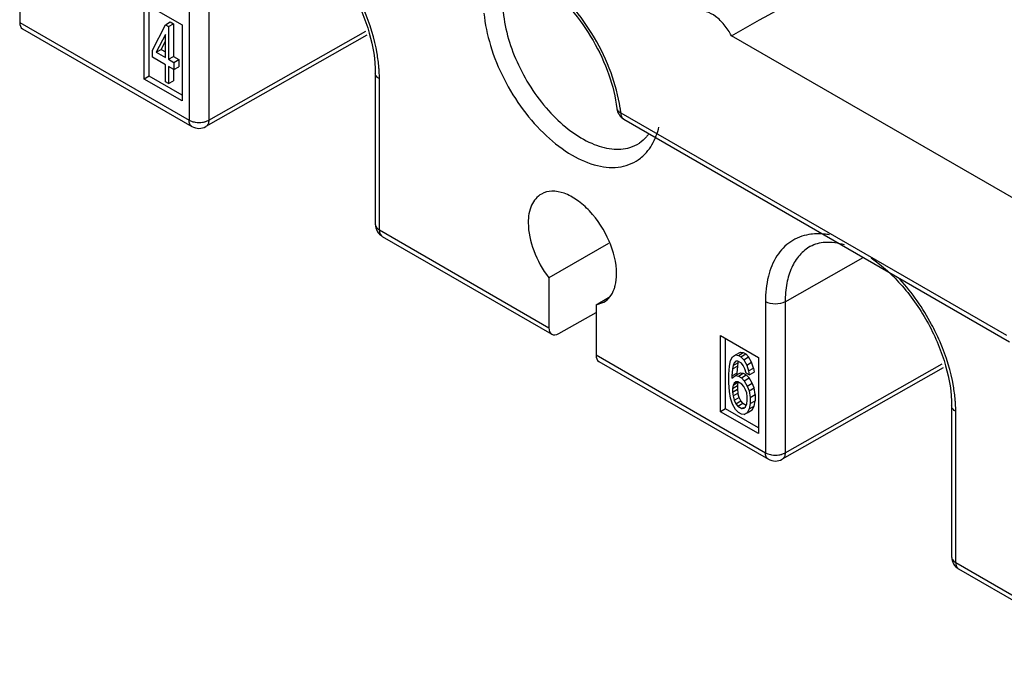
# Model space of a CAD drawing. Header units: millimetres. Extents: x 42 to 325, y 161 to 350.
# Tile 3 of 25: x 148 to 190, y 162 to 189. Entities that reach past the tile are written whole.
import ezdxf

# ---------------------------------------------------------------- set-up
doc = ezdxf.new("R2010")
doc.units = ezdxf.units.MM
doc.header["$LTSCALE"] = 33.284514
doc.layers.get('0').update_dxf_attribs({"linetype": 'CONTINUOUS'})

msp = doc.modelspace()

# ---------------------------------------------------------------- linework, layer by layer
at = {"color": 7}
for p, q in [((148.142, 190.806), (148.142, 188.657)), ((155.417, 190.948), (155.417, 184.457)), ((156.262, 190.946), (156.262, 184.454)), ((153.492, 189.487), (155.119, 188.548)), ((153.492, 186.221), (153.492, 189.487)), ((153.704, 186.343), (153.704, 189.365)), ((148.142, 188.657), (155.417, 184.457)), ((154.397, 188.556), (154.61, 188.679)), ((154.535, 188.477), (154.747, 188.599)), ((154.61, 188.679), (154.747, 188.599)), ((154.747, 188.599), (154.747, 187.192)), ((148.265, 188.383), (155.541, 184.182)), ((153.846, 187.467), (154.397, 188.556)), ((154.397, 188.556), (154.535, 188.477)), ((154.535, 188.477), (154.535, 187.069)), ((155.119, 188.548), (155.119, 185.282)), ((156.262, 184.454), (163.007, 188.281)), ((154.397, 188.139), (154.007, 187.375)), ((154.219, 187.497), (154.397, 187.847)), ((154.397, 187.149), (154.397, 188.139)), ((163.047, 188.1), (156.137, 184.18)), ((191.298, 180.813), (178.704, 188.084)), ((153.846, 187.155), (153.846, 187.467)), ((154.007, 187.375), (154.219, 187.497)), ((154.007, 187.375), (154.397, 187.149)), ((154.219, 187.497), (154.397, 187.394)), ((154.397, 186.836), (153.846, 187.155)), ((154.535, 187.069), (154.747, 187.192)), ((154.535, 187.069), (154.765, 186.937)), ((154.747, 187.192), (154.977, 187.059)), ((154.765, 186.937), (154.977, 187.059)), ((154.765, 186.937), (154.765, 186.624)), ((154.977, 187.059), (154.977, 186.747)), ((154.397, 186.107), (154.397, 186.836)), ((154.765, 186.624), (154.535, 186.757)), ((154.535, 186.757), (154.535, 186.027)), ((154.747, 186.624), (154.747, 186.15)), ((154.765, 186.624), (154.977, 186.747)), ((163.413, 186.475), (163.413, 179.984)), ((153.704, 186.343), (153.492, 186.221)), ((155.119, 185.282), (153.492, 186.221)), ((155.119, 185.527), (153.704, 186.343)), ((154.535, 186.027), (154.397, 186.107)), ((154.535, 186.027), (154.747, 186.15)), ((163.589, 179.739), (163.588, 186.23)), ((173.956, 184.776), (190.52, 175.213)), ((174.08, 184.501), (190.645, 174.938)), ((163.589, 179.739), (170.864, 175.539)), ((163.713, 179.464), (170.989, 175.263)), ((173.428, 179.156), (170.864, 177.687)), ((181.011, 176.657), (184.368, 178.562)), ((170.864, 177.687), (170.864, 175.539)), ((172.891, 176.517), (173.431, 176.838)), ((172.891, 176.517), (173.227, 176.636)), ((172.891, 176.517), (172.891, 174.368)), ((180.166, 176.659), (180.166, 170.168)), ((181.011, 176.657), (181.011, 170.166)), ((171.292, 175.292), (172.891, 176.198)), ((178.241, 175.199), (179.868, 174.26)), ((178.241, 171.933), (178.241, 175.199)), ((178.453, 172.055), (178.453, 175.076)), ((172.891, 174.368), (180.166, 170.168)), ((178.671, 174.125), (178.748, 174.289)), ((178.748, 174.289), (178.876, 174.372)), ((178.876, 174.372), (179.088, 174.494)), ((178.876, 174.372), (179.003, 174.35)), ((179.003, 174.35), (179.215, 174.473)), ((179.003, 174.35), (179.105, 174.291)), ((179.088, 174.494), (179.215, 174.473)), ((179.105, 174.291), (179.318, 174.414)), ((179.105, 174.291), (179.233, 174.166)), ((179.215, 174.473), (179.318, 174.414)), ((179.233, 174.166), (179.445, 174.288)), ((179.318, 174.414), (179.445, 174.288)), ((179.573, 174.058), (179.445, 174.288)), ((179.868, 174.26), (179.868, 170.994)), ((173.014, 174.094), (180.29, 169.893)), ((178.595, 173.544), (178.62, 173.894)), ((178.62, 173.894), (178.671, 174.125)), ((178.773, 173.91), (178.748, 173.768)), ((178.748, 173.768), (178.96, 173.891)), ((178.825, 174.037), (178.773, 173.91)), ((178.773, 173.91), (178.986, 174.032)), ((178.901, 174.097), (178.825, 174.037)), ((178.825, 174.037), (178.877, 174.067)), ((178.978, 174.104), (178.901, 174.097)), ((178.96, 173.891), (178.935, 173.593)), ((178.986, 174.032), (178.96, 173.891)), ((179.131, 174.016), (178.978, 174.104)), ((178.986, 174.032), (179.01, 174.092)), ((179.208, 173.92), (179.131, 174.016)), ((179.284, 173.771), (179.208, 173.92)), ((179.233, 174.166), (179.361, 173.935)), ((179.361, 173.935), (179.573, 174.058)), ((179.361, 173.935), (179.437, 173.683)), ((179.437, 173.683), (179.65, 173.805)), ((179.65, 173.805), (179.573, 174.058)), ((179.65, 173.805), (179.675, 173.634)), ((187.796, 173.812), (180.886, 169.891)), ((181.011, 170.166), (187.755, 173.993)), ((178.595, 173.179), (178.595, 173.544)), ((178.748, 173.768), (178.722, 173.47)), ((178.722, 173.47), (178.935, 173.593)), ((178.722, 173.366), (178.876, 173.486)), ((178.722, 173.47), (178.722, 173.366)), ((178.876, 173.486), (179.088, 173.608)), ((178.876, 173.486), (179.003, 173.464)), ((178.935, 173.593), (178.935, 173.544)), ((179.003, 173.464), (179.215, 173.587)), ((179.003, 173.464), (179.131, 173.391)), ((179.088, 173.608), (179.215, 173.587)), ((179.131, 173.391), (179.343, 173.513)), ((179.131, 173.391), (179.259, 173.265)), ((179.215, 173.587), (179.343, 173.513)), ((179.259, 173.265), (179.471, 173.387)), ((179.335, 173.585), (179.284, 173.771)), ((179.463, 173.512), (179.335, 173.585)), ((179.343, 173.513), (179.471, 173.387)), ((179.437, 173.683), (179.463, 173.512)), ((179.463, 173.512), (179.675, 173.634)), ((179.598, 173.157), (179.471, 173.387)), ((178.62, 172.799), (178.595, 173.179)), ((178.773, 173.076), (178.748, 172.934)), ((178.748, 172.934), (178.96, 173.057)), ((178.748, 172.934), (178.748, 172.778)), ((178.773, 173.076), (178.986, 173.198)), ((178.825, 173.151), (178.773, 173.076)), ((178.901, 173.211), (178.825, 173.151)), ((178.825, 173.151), (178.908, 173.199)), ((178.978, 173.218), (178.901, 173.211)), ((178.986, 173.198), (178.96, 173.057)), ((178.96, 173.057), (178.96, 172.9)), ((179.157, 173.115), (178.978, 173.218)), ((179.233, 173.019), (179.157, 173.115)), ((179.31, 172.87), (179.233, 173.019)), ((179.259, 173.265), (179.386, 173.035)), ((179.386, 173.035), (179.598, 173.157)), ((179.386, 173.035), (179.463, 172.834)), ((179.463, 172.834), (179.675, 172.957)), ((179.675, 172.957), (179.598, 173.157)), ((179.726, 172.667), (179.675, 172.957)), ((178.671, 172.509), (178.62, 172.799)), ((178.748, 172.257), (178.671, 172.509)), ((178.748, 172.778), (178.96, 172.9)), ((178.748, 172.778), (178.773, 172.607)), ((178.773, 172.607), (178.986, 172.729)), ((178.773, 172.607), (178.825, 172.421)), ((178.825, 172.421), (179.037, 172.543)), ((178.96, 172.9), (178.986, 172.729)), ((179.037, 172.543), (178.986, 172.729)), ((179.113, 172.395), (179.037, 172.543)), ((179.361, 172.737), (179.31, 172.87)), ((179.386, 172.566), (179.361, 172.737)), ((179.386, 172.409), (179.386, 172.566)), ((179.463, 172.834), (179.514, 172.544)), ((179.514, 172.544), (179.726, 172.667)), ((179.514, 172.544), (179.514, 172.284)), ((179.726, 172.667), (179.726, 172.406)), ((178.876, 172.027), (178.748, 172.257)), ((178.825, 172.421), (178.901, 172.272)), ((178.901, 172.272), (179.113, 172.395)), ((178.901, 172.272), (178.978, 172.176)), ((178.978, 172.176), (179.19, 172.299)), ((178.978, 172.176), (179.157, 172.073)), ((179.19, 172.299), (179.113, 172.395)), ((179.157, 172.073), (179.217, 172.108)), ((179.19, 172.299), (179.331, 172.217)), ((179.233, 172.081), (179.31, 172.141)), ((179.31, 172.141), (179.361, 172.268)), ((179.361, 172.268), (179.386, 172.409)), ((179.514, 172.284), (179.463, 172.052)), ((179.463, 172.052), (179.675, 172.175)), ((179.514, 172.284), (179.726, 172.406)), ((179.598, 172.011), (179.675, 172.175)), ((179.675, 172.175), (179.726, 172.406)), ((188.162, 172.187), (188.162, 165.695)), ((178.453, 172.055), (178.241, 171.933)), ((179.868, 170.994), (178.241, 171.933)), ((179.868, 171.239), (178.453, 172.055)), ((179.003, 171.901), (178.876, 172.027)), ((179.131, 171.827), (179.003, 171.901)), ((179.259, 171.806), (179.131, 171.827)), ((179.157, 172.073), (179.233, 172.081)), ((179.386, 171.888), (179.259, 171.806)), ((179.259, 171.806), (179.359, 171.863)), ((179.463, 172.052), (179.386, 171.888)), ((179.386, 171.888), (179.598, 172.011)), ((179.548, 171.978), (179.598, 172.011)), ((188.337, 165.45), (188.337, 171.942)), ((188.337, 165.45), (194.684, 161.786)), ((188.462, 165.176), (194.809, 161.511))]:
    msp.add_line(p, q, dxfattribs=at)
for centre, radius, start, end in [((157.436, 186.205), 6.153, 3.2828, 4.8449), ((157.86, 186.227), 5.729, 0.0297, 3.3054), ((174.38, 185.021), 0.6, 186.6869, 240.0006), ((167.544, 184.014), 6.457, 6.7742, 8.5157), ((155.841, 185.369), 1.014, 261.0928, 278.6188), ((155.854, 185.286), 0.93, 278.6423, 283.7406), ((155.841, 184.702), 0.6, 240.0006, 299.5687), ((164.013, 179.984), 0.6, 180, 240.0006), ((178.835, 171.137), 9.608, 23.0237, 23.4547), ((182.185, 171.917), 6.153, 3.2828, 4.8449), ((182.609, 171.939), 5.729, 0.0297, 3.3054), ((180.59, 171.08), 1.014, 261.0928, 278.6188), ((180.602, 170.997), 0.93, 278.6423, 283.7406), ((180.59, 170.413), 0.6, 240.0006, 299.5687), ((188.762, 165.695), 0.6, 180, 240.0006)]:
    msp.add_arc(centre, radius, start, end, dxfattribs=at)
for centre, major_axis, ratio, start_param, end_param in [((255.522, 232.594), (121.543, 68.942), 0.007557, -2.259238, -2.123198), ((148.562, 188.904), (0.296, 0.522), 0.572292, -3.931291, -3.14588), ((171.292, 175.781), (0.304, 0.517), 0.582368, -3.922564, -2.351767), ((173.311, 174.615), (0.296, 0.522), 0.572292, -3.931291, -3.14588)]:
    msp.add_ellipse(centre, major_axis=major_axis, ratio=ratio, start_param=start_param, end_param=end_param, dxfattribs=at)
for points, knots in [([(159.951, 192.828), (160.448, 192.491), (161.38, 191.62), (162.468, 190.034), (163.202, 188.281), (163.413, 187.052), (163.413, 186.475)], [0, 0, 0, 0, 0.241281, 0.506241, 0.767943, 1, 1, 1, 1]), ([(173.93, 184.971), (173.853, 185.488), (173.57, 186.538), (172.863, 188.018), (171.917, 189.352), (171.14, 190.104), (170.728, 190.419)], [0, 0, 0, 0, 0.243258, 0.50134, 0.758717, 1, 1, 1, 1]), ([(170.733, 190.229), (171.133, 189.93), (171.889, 189.203), (172.803, 187.905), (173.472, 186.464), (173.726, 185.446), (173.785, 184.95)], [0, 0, 0, 0, 0.239979, 0.499891, 0.759866, 1, 1, 1, 1]), ([(163.567, 186.725), (163.55, 186.924), (163.438, 187.767), (163.182, 188.587), (162.928, 189.183)], [0, 0, 0, 0, 0.236004, 1, 1, 1, 1]), ([(168.076, 189.055), (168.12, 188.581), (168.328, 187.606), (168.905, 186.203), (169.718, 184.891), (170.702, 183.775), (171.782, 182.942), (172.882, 182.457), (173.941, 182.372), (174.558, 182.635), (174.796, 182.822)], [0, 0, 0, 0, 0.135985, 0.282326, 0.431248, 0.574497, 0.70485, 0.81776, 0.913592, 1, 1, 1, 1]), ([(168.907, 189.104), (168.981, 188.318), (169.473, 186.736), (170.599, 185.04), (171.757, 183.98), (172.645, 183.442), (173.522, 183.176), (174.097, 183.21), (174.346, 183.284)], [0, 0, 0, 0, 0.271438, 0.556955, 0.689482, 0.808113, 0.910831, 1, 1, 1, 1]), ([(178.704, 188.084), (178.619, 188.25), (178.421, 188.554), (178.057, 188.912), (177.769, 189.07), (177.626, 189.111)], [0, 0, 0, 0, 0.367599, 0.70813, 1, 1, 1, 1]), ([(163.589, 186.23), (163.539, 186.259), (163.454, 186.324), (163.413, 186.428), (163.413, 186.475)], [0, 0, 0, 0, 0.550024, 1, 1, 1, 1]), ([(173.784, 184.95), (173.787, 184.933), (173.813, 184.851), (173.895, 184.801), (173.956, 184.776)], [0, 0, 0, 0, 0.211896, 1, 1, 1, 1]), ([(173.956, 184.776), (173.956, 184.719), (173.97, 184.613), (174.04, 184.525), (174.08, 184.501)], [0, 0, 0, 0, 0.550024, 1, 1, 1, 1]), ([(155.541, 184.182), (155.501, 184.205), (155.431, 184.293), (155.417, 184.399), (155.417, 184.457)], [0, 0, 0, 0, 0.449976, 1, 1, 1, 1]), ([(155.417, 184.457), (155.436, 184.446), (155.52, 184.404), (155.613, 184.378), (155.684, 184.367)], [0, 0, 0, 0, 0.231138, 1, 1, 1, 1]), ([(156.074, 184.382), (156.092, 184.387), (156.156, 184.405), (156.219, 184.43), (156.262, 184.454)], [0, 0, 0, 0, 0.264437, 1, 1, 1, 1]), ([(156.262, 184.454), (156.262, 184.397), (156.248, 184.291), (156.178, 184.203), (156.137, 184.18)], [0, 0, 0, 0, 0.551424, 1, 1, 1, 1]), ([(175.431, 183.675), (175.447, 183.712), (175.511, 183.87), (175.561, 184.033), (175.591, 184.158)], [0, 0, 0, 0, 0.242745, 1, 1, 1, 1]), ([(175.144, 183.86), (175.116, 183.819), (175.006, 183.67), (174.866, 183.542), (174.751, 183.469)], [0, 0, 0, 0, 0.26799, 1, 1, 1, 1]), ([(174.796, 182.822), (174.863, 182.875), (175.128, 183.114), (175.323, 183.426), (175.431, 183.675)], [0, 0, 0, 0, 0.239671, 1, 1, 1, 1]), ([(173.775, 177.859), (173.775, 178.337), (173.512, 179.328), (172.833, 180.381), (172.109, 181.026), (171.557, 181.33), (171.016, 181.442), (170.679, 181.359), (170.544, 181.283)], [0, 0, 0, 0, 0.26962, 0.560833, 0.695026, 0.812871, 0.912786, 1, 1, 1, 1]), ([(170.544, 181.283), (170.361, 181.18), (170.043, 180.787), (169.98, 180.308), (169.98, 180.05)], [0, 0, 0, 0, 0.448982, 1, 1, 1, 1]), ([(163.413, 179.984), (163.413, 179.937), (163.454, 179.833), (163.539, 179.768), (163.589, 179.739)], [0, 0, 0, 0, 0.449947, 1, 1, 1, 1]), ([(163.589, 179.739), (163.589, 179.718), (163.593, 179.645), (163.615, 179.57), (163.645, 179.527)], [0, 0, 0, 0, 0.277737, 1, 1, 1, 1]), ([(169.98, 180.05), (169.98, 179.644), (170.173, 178.794), (170.593, 178.041), (170.864, 177.687)], [0, 0, 0, 0, 0.476428, 1, 1, 1, 1]), ([(182.028, 179.542), (181.754, 179.495), (181.211, 179.286), (180.593, 178.626), (180.233, 177.711), (180.166, 177.025), (180.166, 176.659)], [0, 0, 0, 0, 0.223488, 0.451134, 0.706197, 1, 1, 1, 1]), ([(182.918, 179.53), (182.841, 179.543), (182.547, 179.585), (182.244, 179.579), (182.028, 179.542)], [0, 0, 0, 0, 0.262443, 1, 1, 1, 1]), ([(182.099, 179.037), (181.926, 178.939), (181.602, 178.672), (181.256, 178.114), (181.051, 177.424), (181.011, 176.921), (181.011, 176.657)], [0, 0, 0, 0, 0.217781, 0.450749, 0.710219, 1, 1, 1, 1]), ([(182.099, 179.037), (182.289, 179.144), (182.784, 179.273), (183.28, 179.188), (183.543, 179.111)], [0, 0, 0, 0, 0.443465, 1, 1, 1, 1]), ([(184.7, 178.54), (185.197, 178.203), (186.129, 177.332), (187.217, 175.745), (187.951, 173.993), (188.162, 172.764), (188.162, 172.187)], [0, 0, 0, 0, 0.241281, 0.506241, 0.767943, 1, 1, 1, 1]), ([(173.669, 177.198), (173.687, 177.247), (173.752, 177.462), (173.775, 177.687), (173.775, 177.859)], [0, 0, 0, 0, 0.233317, 1, 1, 1, 1]), ([(187.648, 174.961), (187.543, 175.205), (187.082, 176.156), (186.472, 177.036), (185.941, 177.621)], [0, 0, 0, 0, 0.251591, 1, 1, 1, 1]), ([(173.227, 176.636), (173.327, 176.695), (173.512, 176.861), (173.625, 177.08), (173.669, 177.198)], [0, 0, 0, 0, 0.478588, 1, 1, 1, 1]), ([(181.011, 176.657), (180.885, 176.586), (180.588, 176.529), (180.291, 176.587), (180.166, 176.659)], [0, 0, 0, 0, 0.500489, 1, 1, 1, 1]), ([(188.316, 172.436), (188.299, 172.636), (188.187, 173.478), (187.93, 174.298), (187.677, 174.895)], [0, 0, 0, 0, 0.236004, 1, 1, 1, 1]), ([(188.337, 171.942), (188.288, 171.97), (188.203, 172.036), (188.162, 172.14), (188.162, 172.187)], [0, 0, 0, 0, 0.550024, 1, 1, 1, 1]), ([(180.166, 170.168), (180.185, 170.157), (180.269, 170.115), (180.362, 170.09), (180.433, 170.079)], [0, 0, 0, 0, 0.231138, 1, 1, 1, 1]), ([(180.29, 169.893), (180.25, 169.917), (180.18, 170.005), (180.166, 170.111), (180.166, 170.168)], [0, 0, 0, 0, 0.449976, 1, 1, 1, 1]), ([(180.823, 170.094), (180.84, 170.098), (180.905, 170.116), (180.968, 170.142), (181.011, 170.166)], [0, 0, 0, 0, 0.264437, 1, 1, 1, 1]), ([(181.011, 170.166), (181.011, 170.109), (180.997, 170.002), (180.927, 169.914), (180.886, 169.891)], [0, 0, 0, 0, 0.551424, 1, 1, 1, 1]), ([(188.162, 165.695), (188.162, 165.649), (188.203, 165.545), (188.288, 165.479), (188.337, 165.45)], [0, 0, 0, 0, 0.449947, 1, 1, 1, 1]), ([(188.337, 165.45), (188.337, 165.393), (188.352, 165.287), (188.421, 165.199), (188.462, 165.176)], [0, 0, 0, 0, 0.550024, 1, 1, 1, 1])]:
    msp.add_open_spline(points, degree=3, knots=knots, dxfattribs=at)
for points in [[(174.346, 183.284), (174.488, 183.327), (174.626, 183.39), (174.751, 183.47)], [(163.645, 179.527), (163.663, 179.502), (163.686, 179.479), (163.713, 179.464)]]:
    msp.add_open_spline(points, degree=3, dxfattribs=at)

doc.saveas('drawing.dxf')
